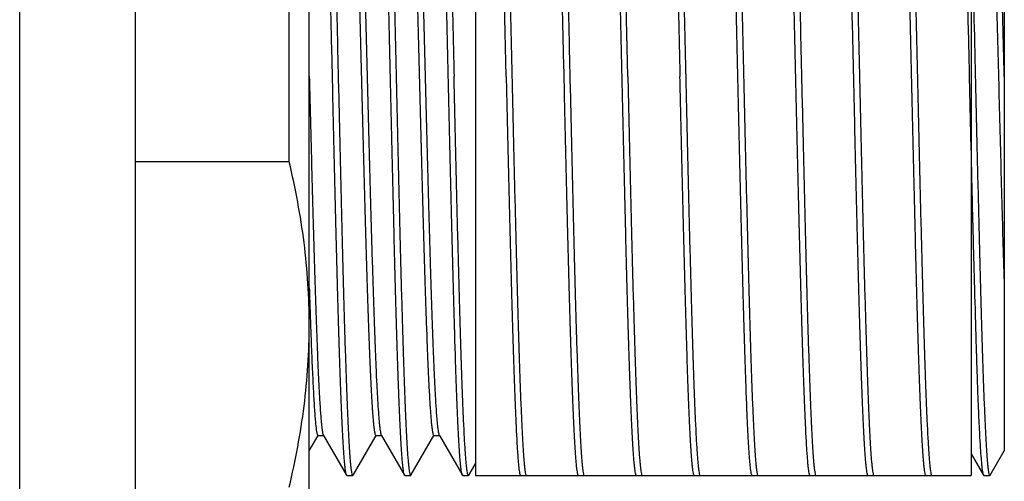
# Model space of a CAD drawing. Header units: millimetres. Extents: x 0 to 594, y 0 to 420.
# Tile 23 of 56: x 220.84 to 227.64, y 92.95 to 96.14. Entities that reach past the tile are written whole.
import ezdxf

# ---------------------------------------------------------------- set-up
doc = ezdxf.new("R2010")
doc.units = ezdxf.units.MM
doc.header["$LTSCALE"] = 32.67
doc.layers.add('00_COMPONENTS', color=7, linetype='CONTINUOUS')

msp = doc.modelspace()

# ---------------------------------------------------------------- linework, layer by layer
at = {"layer": '00_COMPONENTS', "color": 7}
for p, q in [((220.8388, 75.7476), (220.8388, 283.7716)), ((221.6388, 75.7476), (221.6388, 283.7716)), ((222.8388, 92.3309), (222.8388, 99.0507)), ((223.9868, 98.5084), (223.9868, 92.9884)), ((227.4108, 98.5084), (227.4108, 92.9884)), ((227.6388, 98.4066), (227.6388, 93.1591)), ((222.7002, 95.158), (222.7002, 96.2794)), ((222.8388, 95.7485), (222.8396, 95.7172)), ((222.8388, 95.7485), (222.8396, 95.7172)), ((227.4108, 95.2472), (227.3994, 95.7484)), ((222.7002, 95.158), (221.6388, 95.158)), ((222.8388, 93.1593), (222.8998, 93.2649)), ((222.8988, 93.2655), (222.9374, 93.2655)), ((222.8998, 93.2649), (222.9002, 93.2655)), ((222.9359, 93.268), (222.9374, 93.2655)), ((222.9374, 93.2655), (223.0962, 92.9906)), ((223.1413, 92.9906), (223.2999, 93.2651)), ((223.2988, 93.2657), (223.3374, 93.2657)), ((223.2999, 93.2651), (223.3002, 93.2657)), ((223.336, 93.2681), (223.3374, 93.2657)), ((223.3374, 93.2657), (223.4964, 92.9906)), ((223.5413, 92.9905), (223.7002, 93.2655)), ((223.6988, 93.2655), (223.7374, 93.2655)), ((223.736, 93.2679), (223.7374, 93.2655)), ((223.7374, 93.2655), (223.8963, 92.9905)), ((227.4108, 93.1385), (227.4963, 92.9904)), ((227.5412, 92.9905), (227.6387, 93.1592)), ((223.9413, 92.9906), (223.9868, 93.0693)), ((223.0988, 92.9884), (223.1387, 92.9884)), ((223.4989, 92.9884), (223.5388, 92.9884)), ((223.8988, 92.9884), (223.9387, 92.9884)), ((223.9868, 92.9884), (224.2988, 92.9884)), ((224.2988, 92.9884), (224.3388, 92.9884)), ((224.3387, 92.9884), (224.6989, 92.9884)), ((224.6988, 92.9884), (224.7387, 92.9884)), ((224.7387, 92.9884), (225.0989, 92.9884)), ((225.0989, 92.9884), (225.1388, 92.9884)), ((225.1388, 92.9884), (225.4988, 92.9884)), ((225.4988, 92.9884), (225.5387, 92.9884)), ((225.5387, 92.9884), (225.8988, 92.9884)), ((225.8988, 92.9884), (225.9388, 92.9884)), ((225.9387, 92.9884), (226.2988, 92.9884)), ((226.2988, 92.9884), (226.3387, 92.9884)), ((226.3387, 92.9884), (226.6989, 92.9884)), ((226.6989, 92.9884), (226.7388, 92.9884)), ((226.7387, 92.9884), (227.0988, 92.9884)), ((227.0988, 92.9884), (227.1388, 92.9884)), ((227.1387, 92.9884), (227.4108, 92.9884)), ((227.4988, 92.9884), (227.5388, 92.9884))]:
    msp.add_line(p, q, dxfattribs=at)
for points, knots in [([(222.9989, 95.7484), (222.9947, 95.9279), (222.9866, 96.2799), (222.9762, 96.7136), (222.9678, 97.0452), (222.9616, 97.2768), (222.9554, 97.4937), (222.9492, 97.6937), (222.943, 97.875), (222.9368, 98.0359), (222.9307, 98.1747), (222.9253, 98.2759), (222.921, 98.3449), (222.9179, 98.3874), (222.9148, 98.4235), (222.9117, 98.4532), (222.9087, 98.4764), (222.9058, 98.493), (222.9031, 98.5028), (222.9009, 98.5073), (222.8995, 98.5084), (222.8989, 98.5084)], [0, 0, 0, 0, 0.194856, 0.382228, 0.47084, 0.55492, 0.633659, 0.706301, 0.772146, 0.830563, 0.880991, 0.922949, 0.940624, 0.956039, 0.969159, 0.979957, 0.988412, 0.994517, 0.998295, 0.99936, 1, 1, 1, 1]), ([(222.9413, 98.5061), (222.9427, 98.5035), (222.9449, 98.4957), (222.9479, 98.4809), (222.9508, 98.4599), (222.9537, 98.4327), (222.9567, 98.3994), (222.961, 98.3429), (222.9662, 98.2576), (222.9722, 98.1383), (222.9782, 97.9971), (222.9842, 97.8354), (222.9903, 97.6545), (222.9963, 97.4563), (223.0046, 97.1625), (223.0148, 96.7664), (223.0268, 96.2668), (223.0346, 95.9233), (223.0387, 95.7484)], [0, 0, 0, 0, 0.003257, 0.008711, 0.016399, 0.026317, 0.038449, 0.052772, 0.087861, 0.131274, 0.182619, 0.241429, 0.307169, 0.379239, 0.456981, 0.626597, 0.80983, 1, 1, 1, 1]), ([(223.3989, 95.7484), (223.3948, 95.9278), (223.3866, 96.2799), (223.3762, 96.7136), (223.3678, 97.0452), (223.3616, 97.2768), (223.3554, 97.4937), (223.3492, 97.6937), (223.343, 97.875), (223.3368, 98.0359), (223.3307, 98.1747), (223.3253, 98.2759), (223.321, 98.3449), (223.3179, 98.3874), (223.3148, 98.4235), (223.3117, 98.4532), (223.3087, 98.4764), (223.3058, 98.493), (223.3032, 98.5028), (223.3009, 98.5073), (223.2995, 98.5084), (223.2989, 98.5084)], [0, 0, 0, 0, 0.194856, 0.382228, 0.470839, 0.554919, 0.633659, 0.706301, 0.772146, 0.830563, 0.880991, 0.922949, 0.940624, 0.956039, 0.969159, 0.979957, 0.988412, 0.994517, 0.998295, 0.99936, 1, 1, 1, 1]), ([(223.3412, 98.5062), (223.3427, 98.5036), (223.3449, 98.4959), (223.3478, 98.4812), (223.3507, 98.4602), (223.3537, 98.4331), (223.3567, 98.3998), (223.361, 98.3434), (223.3662, 98.2582), (223.3722, 98.139), (223.3782, 97.9978), (223.3842, 97.8361), (223.3902, 97.6553), (223.3963, 97.457), (223.4046, 97.1631), (223.4148, 96.7668), (223.4266, 96.2671), (223.4347, 95.9234), (223.4387, 95.7484)], [0, 0, 0, 0, 0.003226, 0.00865, 0.016309, 0.026201, 0.03831, 0.052612, 0.087665, 0.131053, 0.182382, 0.241185, 0.306927, 0.379008, 0.456768, 0.626439, 0.809747, 1, 1, 1, 1]), ([(223.7989, 95.7484), (223.7947, 95.9278), (223.7866, 96.2799), (223.7762, 96.7136), (223.7678, 97.0452), (223.7616, 97.2768), (223.7554, 97.4937), (223.7492, 97.6937), (223.743, 97.875), (223.7368, 98.0359), (223.7307, 98.1747), (223.7253, 98.2759), (223.721, 98.3449), (223.7179, 98.3874), (223.7148, 98.4235), (223.7117, 98.4532), (223.7087, 98.4764), (223.7058, 98.493), (223.7032, 98.5028), (223.7009, 98.5073), (223.6995, 98.5084), (223.6989, 98.5084)], [0, 0, 0, 0, 0.194855, 0.382227, 0.470839, 0.554919, 0.633659, 0.706301, 0.772146, 0.830563, 0.880991, 0.922949, 0.940624, 0.956039, 0.969159, 0.979957, 0.988412, 0.994517, 0.998295, 0.99936, 1, 1, 1, 1]), ([(223.7412, 98.5062), (223.7427, 98.5037), (223.7449, 98.4959), (223.7478, 98.4812), (223.7507, 98.4603), (223.7537, 98.4332), (223.7567, 98.3999), (223.761, 98.3435), (223.7662, 98.2583), (223.7722, 98.1391), (223.7782, 97.9979), (223.7842, 97.8362), (223.7902, 97.6553), (223.7963, 97.457), (223.8046, 97.1631), (223.8148, 96.7669), (223.8267, 96.2671), (223.8346, 95.9234), (223.8387, 95.7484)], [0, 0, 0, 0, 0.003222, 0.008642, 0.016298, 0.026186, 0.038292, 0.052591, 0.08764, 0.131024, 0.182351, 0.241154, 0.306896, 0.378978, 0.456741, 0.626418, 0.809736, 1, 1, 1, 1]), ([(224.1989, 95.7484), (224.1948, 95.9278), (224.1866, 96.2799), (224.1762, 96.7136), (224.1678, 97.0452), (224.1616, 97.2768), (224.1554, 97.4937), (224.1492, 97.6937), (224.143, 97.875), (224.1368, 98.0359), (224.1307, 98.1747), (224.1254, 98.2759), (224.121, 98.3449), (224.1179, 98.3874), (224.1148, 98.4235), (224.1118, 98.4532), (224.1087, 98.4764), (224.1058, 98.493), (224.1032, 98.5028), (224.1009, 98.5073), (224.0995, 98.5084), (224.0989, 98.5084)], [0, 0, 0, 0, 0.194856, 0.382228, 0.470839, 0.55492, 0.633659, 0.706301, 0.772146, 0.830563, 0.880992, 0.922949, 0.940624, 0.956039, 0.969159, 0.979957, 0.988412, 0.994517, 0.998295, 0.99936, 1, 1, 1, 1]), ([(224.1412, 98.5061), (224.1427, 98.5035), (224.1449, 98.4957), (224.1478, 98.481), (224.1507, 98.4599), (224.1537, 98.4328), (224.1567, 98.3994), (224.161, 98.343), (224.1662, 98.2577), (224.1722, 98.1384), (224.1782, 97.9972), (224.1842, 97.8355), (224.1902, 97.6546), (224.1963, 97.4564), (224.2046, 97.1625), (224.2148, 96.7664), (224.2267, 96.2669), (224.2347, 95.9233), (224.2387, 95.7484)], [0, 0, 0, 0, 0.003252, 0.008702, 0.016385, 0.026299, 0.038428, 0.052747, 0.087831, 0.13124, 0.182583, 0.241392, 0.307132, 0.379204, 0.456949, 0.626572, 0.809818, 1, 1, 1, 1]), ([(224.5989, 95.7484), (224.5947, 95.9278), (224.5867, 96.2799), (224.5763, 96.7136), (224.5678, 97.0452), (224.5616, 97.2768), (224.5554, 97.4937), (224.5492, 97.6937), (224.543, 97.875), (224.5368, 98.0359), (224.5307, 98.1747), (224.5254, 98.2759), (224.521, 98.3449), (224.5179, 98.3874), (224.5148, 98.4235), (224.5118, 98.4532), (224.5087, 98.4764), (224.5058, 98.493), (224.5032, 98.5028), (224.5009, 98.5073), (224.4995, 98.5084), (224.4989, 98.5084)], [0, 0, 0, 0, 0.194855, 0.382228, 0.470839, 0.554919, 0.633659, 0.706301, 0.772146, 0.830563, 0.880991, 0.922949, 0.940624, 0.956039, 0.969159, 0.979957, 0.988412, 0.994517, 0.998295, 0.99936, 1, 1, 1, 1]), ([(224.5412, 98.5061), (224.5427, 98.5035), (224.5449, 98.4957), (224.5479, 98.4809), (224.5507, 98.4599), (224.5537, 98.4327), (224.5567, 98.3994), (224.561, 98.3429), (224.5662, 98.2576), (224.5722, 98.1383), (224.5782, 97.9971), (224.5842, 97.8354), (224.5902, 97.6545), (224.5963, 97.4563), (224.6046, 97.1625), (224.6148, 96.7664), (224.6268, 96.2668), (224.6346, 95.9233), (224.6387, 95.7484)], [0, 0, 0, 0, 0.003257, 0.008711, 0.016399, 0.026317, 0.038449, 0.052772, 0.087861, 0.131274, 0.182619, 0.241429, 0.307169, 0.379239, 0.456981, 0.626597, 0.80983, 1, 1, 1, 1]), ([(224.9989, 95.7484), (224.9948, 95.9278), (224.9866, 96.2799), (224.9763, 96.7136), (224.9678, 97.0452), (224.9616, 97.2768), (224.9554, 97.4937), (224.9492, 97.6937), (224.943, 97.875), (224.9368, 98.0359), (224.9307, 98.1747), (224.9254, 98.2759), (224.921, 98.3449), (224.9179, 98.3874), (224.9148, 98.4235), (224.9118, 98.4532), (224.9087, 98.4764), (224.9058, 98.493), (224.9032, 98.5028), (224.9009, 98.5073), (224.8995, 98.5084), (224.8989, 98.5084)], [0, 0, 0, 0, 0.194856, 0.382228, 0.470839, 0.55492, 0.633659, 0.706301, 0.772146, 0.830563, 0.880992, 0.922949, 0.940624, 0.956039, 0.969159, 0.979957, 0.988412, 0.994517, 0.998295, 0.99936, 1, 1, 1, 1]), ([(225.0387, 95.7484), (225.0367, 95.8363), (225.0325, 96.0113), (225.0245, 96.355), (225.0147, 96.7668), (225.0046, 97.1631), (224.9963, 97.457), (224.9902, 97.6552), (224.9842, 97.8361), (224.9782, 97.9978), (224.9722, 98.139), (224.9662, 98.2582), (224.961, 98.3434), (224.9567, 98.3998), (224.9537, 98.4331), (224.9507, 98.4602), (224.9478, 98.4812), (224.9449, 98.4959), (224.9427, 98.5036), (224.9412, 98.5062)], [0, 0, 0, 0, 0.095564, 0.190253, 0.373561, 0.543231, 0.620992, 0.693072, 0.758814, 0.817618, 0.868947, 0.912334, 0.947388, 0.96169, 0.973799, 0.983691, 0.99135, 0.996774, 1, 1, 1, 1]), ([(225.2989, 98.5084), (225.2995, 98.5084), (225.3009, 98.5073), (225.3032, 98.5028), (225.3058, 98.493), (225.3087, 98.4764), (225.3118, 98.4532), (225.3148, 98.4235), (225.3179, 98.3874), (225.321, 98.3449), (225.3254, 98.2759), (225.3307, 98.1747), (225.3369, 98.0359), (225.343, 97.875), (225.3492, 97.6937), (225.3554, 97.4937), (225.3616, 97.2768), (225.3678, 97.0452), (225.3763, 96.7136), (225.3846, 96.3701), (225.3928, 96.018), (225.3968, 95.8385), (225.3989, 95.7484)], [0, 0, 0, 0, 0.00064, 0.001705, 0.005483, 0.011588, 0.020043, 0.030841, 0.043961, 0.059376, 0.077051, 0.119009, 0.169437, 0.227854, 0.293699, 0.366341, 0.445081, 0.529161, 0.617773, 0.805145, 0.9021, 1, 1, 1, 1]), ([(225.3412, 98.5062), (225.3427, 98.5037), (225.3449, 98.4959), (225.3478, 98.4812), (225.3507, 98.4603), (225.3537, 98.4332), (225.3567, 98.3999), (225.361, 98.3435), (225.3662, 98.2583), (225.3722, 98.1391), (225.3782, 97.9979), (225.3842, 97.8362), (225.3902, 97.6553), (225.3963, 97.457), (225.4046, 97.1631), (225.4148, 96.7669), (225.4268, 96.2671), (225.4346, 95.9234), (225.4387, 95.7484)], [0, 0, 0, 0, 0.003222, 0.008642, 0.016298, 0.026186, 0.038292, 0.052591, 0.08764, 0.131024, 0.182351, 0.241154, 0.306896, 0.378978, 0.456741, 0.626418, 0.809736, 1, 1, 1, 1]), ([(225.7988, 95.7484), (225.7947, 95.9279), (225.7865, 96.28), (225.7762, 96.7137), (225.7677, 97.0453), (225.7615, 97.2769), (225.7553, 97.4937), (225.7491, 97.6937), (225.7429, 97.8751), (225.7367, 98.0359), (225.7306, 98.1747), (225.7253, 98.2759), (225.7209, 98.345), (225.7178, 98.3874), (225.7147, 98.4235), (225.7117, 98.4532), (225.7086, 98.4764), (225.7057, 98.493), (225.7031, 98.5028), (225.7008, 98.5073), (225.6994, 98.5084), (225.6988, 98.5084)], [0, 0, 0, 0, 0.194857, 0.38223, 0.470842, 0.554922, 0.633661, 0.706302, 0.772148, 0.830564, 0.880992, 0.922949, 0.940624, 0.956039, 0.969159, 0.979957, 0.988412, 0.994517, 0.998295, 0.99936, 1, 1, 1, 1]), ([(225.7413, 98.5061), (225.7427, 98.5035), (225.7449, 98.4957), (225.7479, 98.481), (225.7508, 98.4599), (225.7537, 98.4328), (225.7567, 98.3994), (225.761, 98.343), (225.7662, 98.2577), (225.7722, 98.1384), (225.7782, 97.9972), (225.7842, 97.8355), (225.7903, 97.6546), (225.7963, 97.4564), (225.8046, 97.1625), (225.8148, 96.7664), (225.8267, 96.2669), (225.8347, 95.9233), (225.8387, 95.7484)], [0, 0, 0, 0, 0.003252, 0.008702, 0.016385, 0.026299, 0.038428, 0.052748, 0.087831, 0.13124, 0.182583, 0.241392, 0.307132, 0.379204, 0.456949, 0.626573, 0.809818, 1, 1, 1, 1]), ([(226.1988, 95.7484), (226.1946, 95.9278), (226.1865, 96.2799), (226.1761, 96.7136), (226.1677, 97.0452), (226.1615, 97.2768), (226.1553, 97.4937), (226.1491, 97.6937), (226.1429, 97.875), (226.1367, 98.0359), (226.1306, 98.1747), (226.1253, 98.2759), (226.1209, 98.3449), (226.1178, 98.3874), (226.1147, 98.4235), (226.1117, 98.4532), (226.1086, 98.4764), (226.1057, 98.493), (226.1031, 98.5028), (226.1008, 98.5073), (226.0994, 98.5084), (226.0988, 98.5084)], [0, 0, 0, 0, 0.194855, 0.382227, 0.470839, 0.554919, 0.633658, 0.7063, 0.772146, 0.830563, 0.880991, 0.922949, 0.940623, 0.956039, 0.969159, 0.979957, 0.988412, 0.994517, 0.998295, 0.99936, 1, 1, 1, 1]), ([(226.1413, 98.5061), (226.1428, 98.5035), (226.145, 98.4957), (226.1479, 98.4809), (226.1508, 98.4599), (226.1537, 98.4327), (226.1567, 98.3994), (226.161, 98.3429), (226.1662, 98.2576), (226.1722, 98.1383), (226.1782, 97.9971), (226.1842, 97.8354), (226.1903, 97.6545), (226.1963, 97.4563), (226.2046, 97.1625), (226.2148, 96.7664), (226.2268, 96.2668), (226.2346, 95.9233), (226.2387, 95.7484)], [0, 0, 0, 0, 0.003257, 0.008711, 0.016399, 0.026317, 0.038449, 0.052772, 0.087861, 0.131274, 0.182619, 0.241429, 0.307169, 0.379239, 0.456981, 0.626597, 0.80983, 1, 1, 1, 1]), ([(226.5988, 95.7484), (226.5947, 95.9278), (226.5865, 96.2799), (226.5762, 96.7136), (226.5677, 97.0452), (226.5615, 97.2768), (226.5553, 97.4937), (226.5491, 97.6937), (226.5429, 97.875), (226.5367, 98.0359), (226.5306, 98.1747), (226.5253, 98.2759), (226.5209, 98.3449), (226.5178, 98.3874), (226.5147, 98.4235), (226.5117, 98.4532), (226.5086, 98.4764), (226.5057, 98.493), (226.5031, 98.5028), (226.5008, 98.5073), (226.4994, 98.5084), (226.4988, 98.5084)], [0, 0, 0, 0, 0.194855, 0.382228, 0.470839, 0.554919, 0.633659, 0.7063, 0.772146, 0.830563, 0.880991, 0.922949, 0.940624, 0.956039, 0.969159, 0.979957, 0.988412, 0.994517, 0.998295, 0.99936, 1, 1, 1, 1]), ([(226.5412, 98.5062), (226.5427, 98.5036), (226.5449, 98.4959), (226.5478, 98.4812), (226.5507, 98.4602), (226.5537, 98.4331), (226.5567, 98.3998), (226.561, 98.3434), (226.5662, 98.2582), (226.5722, 98.139), (226.5782, 97.9978), (226.5842, 97.8361), (226.5902, 97.6553), (226.5963, 97.457), (226.6046, 97.1631), (226.6148, 96.7668), (226.6266, 96.2671), (226.6347, 95.9234), (226.6387, 95.7484)], [0, 0, 0, 0, 0.003226, 0.00865, 0.016309, 0.026201, 0.03831, 0.052611, 0.087665, 0.131053, 0.182382, 0.241185, 0.306927, 0.379008, 0.456768, 0.626439, 0.809747, 1, 1, 1, 1]), ([(226.9988, 95.7484), (226.9947, 95.9279), (226.9865, 96.28), (226.9761, 96.7137), (226.9677, 97.0453), (226.9615, 97.2769), (226.9553, 97.4937), (226.9491, 97.6937), (226.9429, 97.8751), (226.9367, 98.0359), (226.9306, 98.1747), (226.9253, 98.2759), (226.9209, 98.345), (226.9178, 98.3874), (226.9147, 98.4235), (226.9117, 98.4532), (226.9086, 98.4764), (226.9057, 98.493), (226.9031, 98.5028), (226.9008, 98.5073), (226.8994, 98.5084), (226.8988, 98.5084)], [0, 0, 0, 0, 0.194857, 0.38223, 0.470842, 0.554921, 0.633661, 0.706302, 0.772147, 0.830564, 0.880992, 0.922949, 0.940624, 0.956039, 0.969159, 0.979957, 0.988412, 0.994517, 0.998295, 0.99936, 1, 1, 1, 1]), ([(226.9413, 98.5061), (226.9428, 98.5035), (226.945, 98.4956), (226.9479, 98.4809), (226.9508, 98.4598), (226.9538, 98.4326), (226.9568, 98.3992), (226.9611, 98.3427), (226.9663, 98.2575), (226.9723, 98.1381), (226.9783, 97.9969), (226.9843, 97.8352), (226.9903, 97.6543), (226.9963, 97.4561), (227.0046, 97.1623), (227.0148, 96.7662), (227.0268, 96.2668), (227.0347, 95.9233), (227.0387, 95.7484)], [0, 0, 0, 0, 0.003265, 0.008727, 0.016422, 0.026347, 0.038486, 0.052814, 0.087913, 0.131332, 0.182681, 0.241493, 0.307233, 0.3793, 0.457037, 0.626638, 0.809852, 1, 1, 1, 1]), ([(227.3994, 95.7484), (227.3952, 95.9278), (227.3886, 96.1949), (227.3801, 96.547), (227.3741, 96.8012), (227.3683, 97.0452), (227.3621, 97.2768), (227.3557, 97.4937), (227.3492, 97.6937), (227.3429, 97.875), (227.3369, 98.0359), (227.3311, 98.1747), (227.3259, 98.2759), (227.3215, 98.345), (227.3183, 98.3874), (227.3151, 98.4235), (227.3119, 98.4532), (227.3087, 98.4764), (227.3058, 98.493), (227.3031, 98.5028), (227.3009, 98.5073), (227.2995, 98.5084), (227.2989, 98.5084)], [0, 0, 0, 0, 0.194856, 0.289938, 0.382229, 0.470841, 0.554921, 0.633661, 0.706305, 0.772152, 0.830568, 0.880993, 0.922948, 0.940623, 0.95604, 0.969165, 0.979968, 0.988428, 0.994536, 0.998314, 0.999373, 1, 1, 1, 1]), ([(223.1024, 98.2272), (223.1038, 98.2241), (223.1061, 98.2157), (223.109, 98.2003), (223.1119, 98.1791), (223.1149, 98.1524), (223.118, 98.1201), (223.1223, 98.0661), (223.1276, 97.9853), (223.1336, 97.873), (223.1396, 97.7408), (223.1457, 97.5902), (223.1518, 97.4225), (223.1579, 97.2393), (223.1662, 96.9689), (223.1765, 96.6059), (223.1885, 96.1497), (223.2006, 95.6788), (223.2126, 95.2104), (223.2228, 94.8295), (223.2311, 94.5391), (223.2372, 94.3369), (223.2433, 94.1478), (223.2494, 93.9735), (223.2555, 93.8156), (223.2615, 93.6757), (223.2676, 93.5552), (223.2728, 93.4672), (223.2771, 93.4073), (223.2801, 93.3704), (223.2831, 93.3391), (223.2862, 93.3133), (223.2891, 93.2934), (223.2922, 93.2786), (223.2945, 93.2703), (223.2974, 93.2657), (223.2988, 93.2657)], [0, 0, 0, 0, 0.002042, 0.005207, 0.009505, 0.01493, 0.021466, 0.029101, 0.047609, 0.070333, 0.097048, 0.127472, 0.161337, 0.198353, 0.238171, 0.324672, 0.417645, 0.513653, 0.609133, 0.70055, 0.74368, 0.784528, 0.82272, 0.85793, 0.889836, 0.918097, 0.942449, 0.962726, 0.971276, 0.978736, 0.985081, 0.990295, 0.994372, 0.997318, 0.999155, 1, 1, 1, 1]), ([(223.1388, 98.2312), (223.1402, 98.2312), (223.1432, 98.2264), (223.1455, 98.2179), (223.1486, 98.2029), (223.1515, 98.1827), (223.1545, 98.1566), (223.1575, 98.125), (223.1606, 98.0878), (223.1649, 98.0274), (223.1702, 97.9388), (223.1762, 97.8171), (223.1823, 97.6761), (223.1884, 97.5172), (223.1945, 97.3417), (223.2006, 97.1512), (223.2067, 96.9476), (223.2151, 96.6556), (223.2253, 96.2728), (223.2374, 95.8024), (223.2495, 95.3299), (223.2616, 94.8731), (223.2719, 94.51), (223.2803, 94.24), (223.2864, 94.0575), (223.2925, 93.8908), (223.2986, 93.7414), (223.3046, 93.6109), (223.3107, 93.5003), (223.316, 93.4212), (223.3203, 93.3686), (223.3233, 93.3374), (223.3263, 93.3119), (223.3293, 93.2921), (223.3322, 93.2781), (223.3345, 93.2707), (223.336, 93.2681)], [0, 0, 0, 0, 0.000855, 0.002727, 0.005732, 0.009877, 0.015154, 0.021551, 0.029056, 0.037656, 0.058085, 0.082674, 0.111159, 0.143257, 0.17869, 0.217155, 0.258268, 0.30163, 0.393508, 0.489383, 0.585666, 0.67876, 0.76522, 0.804912, 0.841764, 0.875447, 0.905624, 0.931985, 0.954317, 0.972439, 0.979866, 0.986172, 0.991337, 0.995357, 0.998236, 1, 1, 1, 1]), ([(223.5019, 98.228), (223.5034, 98.2253), (223.5056, 98.2174), (223.5086, 98.2028), (223.5115, 98.1825), (223.5145, 98.1565), (223.5176, 98.1249), (223.5219, 98.0718), (223.5272, 97.9919), (223.5332, 97.8805), (223.5392, 97.7493), (223.5454, 97.5994), (223.5514, 97.4322), (223.5575, 97.2493), (223.5659, 96.9791), (223.5762, 96.6159), (223.5883, 96.1593), (223.6003, 95.6873), (223.6124, 95.2176), (223.6226, 94.8356), (223.631, 94.5442), (223.637, 94.3412), (223.6432, 94.1512), (223.6493, 93.9762), (223.6554, 93.8178), (223.6614, 93.6774), (223.6675, 93.5562), (223.6727, 93.4679), (223.6771, 93.4077), (223.6801, 93.3708), (223.6831, 93.3394), (223.6862, 93.3135), (223.689, 93.2935), (223.6922, 93.2786), (223.6945, 93.2703), (223.6974, 93.2655), (223.6988, 93.2655)], [0, 0, 0, 0, 0.001885, 0.004885, 0.009014, 0.014273, 0.020658, 0.028166, 0.046473, 0.068989, 0.095488, 0.12576, 0.159536, 0.196483, 0.236236, 0.322722, 0.415803, 0.51199, 0.607716, 0.699426, 0.742679, 0.783681, 0.822039, 0.857384, 0.889382, 0.917744, 0.942233, 0.962607, 0.971175, 0.978637, 0.984986, 0.990215, 0.994319, 0.997293, 0.999149, 1, 1, 1, 1]), ([(223.5388, 98.2311), (223.5402, 98.2311), (223.5431, 98.2264), (223.5454, 98.218), (223.5485, 98.2032), (223.5514, 98.1832), (223.5545, 98.1572), (223.5575, 98.1258), (223.5605, 98.0886), (223.5649, 98.0283), (223.5701, 97.9396), (223.5762, 97.8181), (223.5823, 97.6773), (223.5884, 97.5183), (223.5945, 97.3427), (223.6006, 97.1522), (223.6067, 96.9486), (223.6151, 96.6565), (223.6253, 96.2735), (223.6374, 95.8028), (223.6495, 95.33), (223.6616, 94.873), (223.6719, 94.5096), (223.6803, 94.2396), (223.6864, 94.0569), (223.6925, 93.8902), (223.6986, 93.7409), (223.7047, 93.6103), (223.7107, 93.4997), (223.716, 93.4206), (223.7203, 93.3682), (223.7234, 93.3372), (223.7264, 93.3118), (223.7293, 93.292), (223.7323, 93.278), (223.7345, 93.2705), (223.736, 93.2679)], [0, 0, 0, 0, 0.000852, 0.002706, 0.005675, 0.009777, 0.015013, 0.021382, 0.028878, 0.037485, 0.057922, 0.08247, 0.110911, 0.143016, 0.178481, 0.216943, 0.258043, 0.301421, 0.393357, 0.489275, 0.58561, 0.678772, 0.765244, 0.804972, 0.84186, 0.875531, 0.905679, 0.932055, 0.954415, 0.972514, 0.979905, 0.986179, 0.991328, 0.995345, 0.998231, 1, 1, 1, 1]), ([(227.5016, 98.2288), (227.5025, 98.2272), (227.5041, 98.2229), (227.5073, 98.2105), (227.5108, 98.188), (227.515, 98.1528), (227.5191, 98.1068), (227.5234, 98.05), (227.5276, 97.9828), (227.5318, 97.9054), (227.5378, 97.7831), (227.5451, 97.6079), (227.5535, 97.3732), (227.562, 97.109), (227.5704, 96.8202), (227.5789, 96.512), (227.5874, 96.19), (227.5959, 95.8599), (227.6071, 95.4211), (227.6208, 94.8973), (227.6325, 94.4849), (227.6388, 94.2891)], [0, 0, 0, 0, 0.001407, 0.003489, 0.009719, 0.018712, 0.030447, 0.044898, 0.062012, 0.0817, 0.103857, 0.155169, 0.215102, 0.28254, 0.356239, 0.434913, 0.517109, 0.60134, 0.686088, 0.851024, 1, 1, 1, 1]), ([(227.6391, 95.7481), (227.6351, 95.9095), (227.6272, 96.2262), (227.616, 96.6164), (227.6078, 96.9147), (227.6018, 97.123), (227.5959, 97.3181), (227.5897, 97.4981), (227.5833, 97.6612), (227.5767, 97.8059), (227.5706, 97.9308), (227.5655, 98.0219), (227.5613, 98.084), (227.5583, 98.1222), (227.5552, 98.1547), (227.5522, 98.1815), (227.5491, 98.2024), (227.5465, 98.216), (227.544, 98.2241), (227.5423, 98.2282), (227.5404, 98.2312), (227.5389, 98.2312)], [0, 0, 0, 0, 0.194775, 0.382073, 0.47066, 0.554699, 0.633415, 0.706055, 0.771879, 0.830283, 0.880732, 0.922695, 0.940362, 0.955777, 0.968911, 0.979736, 0.988229, 0.994377, 0.996579, 0.998218, 1, 1, 1, 1]), ([(227.4108, 96.9216), (227.4132, 96.828), (227.4229, 96.4369), (227.4319, 96.0459), (227.4387, 95.7484)], [0, 0, 0, 0, 0.239281, 1, 1, 1, 1]), ([(223.0963, 92.9906), (223.0948, 92.9932), (223.0926, 93.001), (223.0897, 93.0158), (223.0868, 93.0368), (223.0838, 93.064), (223.0808, 93.0974), (223.0765, 93.1538), (223.0713, 93.2391), (223.0654, 93.3584), (223.0594, 93.4996), (223.0533, 93.6614), (223.0473, 93.8422), (223.0413, 94.0405), (223.033, 94.3343), (223.0228, 94.7304), (223.0108, 95.2299), (223.0029, 95.5734), (222.9989, 95.7484)], [0, 0, 0, 0, 0.003257, 0.008711, 0.016399, 0.026317, 0.038449, 0.052772, 0.087861, 0.131274, 0.182619, 0.241429, 0.307169, 0.379239, 0.456982, 0.626597, 0.809831, 1, 1, 1, 1]), ([(223.0387, 95.7484), (223.0429, 95.5689), (223.0509, 95.2168), (223.0613, 94.7831), (223.0698, 94.4515), (223.076, 94.2199), (223.0822, 94.003), (223.0884, 93.803), (223.0946, 93.6217), (223.1007, 93.4609), (223.1069, 93.322), (223.1122, 93.2208), (223.1166, 93.1518), (223.1197, 93.1093), (223.1228, 93.0732), (223.1258, 93.0435), (223.1288, 93.0203), (223.1318, 93.0037), (223.1344, 92.9939), (223.1367, 92.9894), (223.1381, 92.9884), (223.1387, 92.9884)], [0, 0, 0, 0, 0.194855, 0.382227, 0.470839, 0.554919, 0.633659, 0.7063, 0.772146, 0.830563, 0.880991, 0.922949, 0.940624, 0.956039, 0.969159, 0.979957, 0.988412, 0.994517, 0.998295, 0.99936, 1, 1, 1, 1]), ([(223.4963, 92.9906), (223.4948, 92.9932), (223.4926, 93.001), (223.4897, 93.0157), (223.4868, 93.0368), (223.4838, 93.064), (223.4808, 93.0973), (223.4765, 93.1537), (223.4713, 93.239), (223.4654, 93.3583), (223.4594, 93.4995), (223.4533, 93.6613), (223.4473, 93.8421), (223.4413, 94.0403), (223.433, 94.3342), (223.4228, 94.7303), (223.4109, 95.2299), (223.4028, 95.5734), (223.3989, 95.7484)], [0, 0, 0, 0, 0.003252, 0.008702, 0.016385, 0.026299, 0.038428, 0.052747, 0.087831, 0.13124, 0.182583, 0.241392, 0.307132, 0.379204, 0.456949, 0.626572, 0.809818, 1, 1, 1, 1]), ([(223.4387, 95.7484), (223.4428, 95.5689), (223.451, 95.2168), (223.4613, 94.7831), (223.4698, 94.4515), (223.476, 94.2199), (223.4822, 94.003), (223.4884, 93.803), (223.4946, 93.6217), (223.5007, 93.4609), (223.5069, 93.322), (223.5122, 93.2208), (223.5166, 93.1518), (223.5197, 93.1093), (223.5228, 93.0732), (223.5258, 93.0435), (223.5288, 93.0203), (223.5318, 93.0037), (223.5344, 92.9939), (223.5367, 92.9894), (223.5381, 92.9884), (223.5387, 92.9884)], [0, 0, 0, 0, 0.194855, 0.382228, 0.47084, 0.55492, 0.633659, 0.706301, 0.772146, 0.830563, 0.880991, 0.922949, 0.940624, 0.956039, 0.969159, 0.979957, 0.988412, 0.994517, 0.998295, 0.99936, 1, 1, 1, 1]), ([(223.8964, 92.9905), (223.8949, 92.9931), (223.8927, 93.0008), (223.8897, 93.0155), (223.8869, 93.0365), (223.8839, 93.0636), (223.8809, 93.0968), (223.8766, 93.1532), (223.8714, 93.2384), (223.8654, 93.3577), (223.8594, 93.4988), (223.8534, 93.6605), (223.8473, 93.8414), (223.8413, 94.0397), (223.833, 94.3336), (223.8228, 94.7298), (223.8108, 95.2296), (223.8029, 95.5733), (223.7989, 95.7484)], [0, 0, 0, 0, 0.003222, 0.008642, 0.016298, 0.026186, 0.038292, 0.052591, 0.08764, 0.131024, 0.182351, 0.241154, 0.306896, 0.378978, 0.456741, 0.626418, 0.809736, 1, 1, 1, 1]), ([(223.9387, 92.9884), (223.9381, 92.9884), (223.9367, 92.9894), (223.9344, 92.9939), (223.9318, 93.0037), (223.9288, 93.0203), (223.9258, 93.0435), (223.9228, 93.0732), (223.9197, 93.1093), (223.9166, 93.1518), (223.9122, 93.2208), (223.9069, 93.322), (223.9007, 93.4609), (223.8946, 93.6217), (223.8884, 93.803), (223.8822, 94.003), (223.876, 94.2199), (223.8698, 94.4515), (223.8613, 94.7831), (223.8529, 95.1266), (223.8448, 95.4787), (223.8408, 95.6582), (223.8387, 95.7484)], [0, 0, 0, 0, 0.00064, 0.001705, 0.005483, 0.011588, 0.020043, 0.030841, 0.043961, 0.059376, 0.077051, 0.119009, 0.169437, 0.227854, 0.293699, 0.366341, 0.445081, 0.529161, 0.617773, 0.805145, 0.9021, 1, 1, 1, 1]), ([(224.1989, 95.7484), (224.2009, 95.6604), (224.2051, 95.4854), (224.2131, 95.1418), (224.2228, 94.7299), (224.233, 94.3337), (224.2413, 94.0398), (224.2473, 93.8415), (224.2534, 93.6606), (224.2594, 93.4989), (224.2654, 93.3578), (224.2714, 93.2385), (224.2766, 93.1533), (224.2809, 93.0969), (224.2839, 93.0636), (224.2869, 93.0365), (224.2898, 93.0155), (224.2927, 93.0009), (224.2949, 92.9931), (224.2964, 92.9905)], [0, 0, 0, 0, 0.095564, 0.190253, 0.373561, 0.543231, 0.620992, 0.693072, 0.758814, 0.817618, 0.868947, 0.912334, 0.947388, 0.96169, 0.973799, 0.983691, 0.99135, 0.996774, 1, 1, 1, 1]), ([(224.2387, 95.7484), (224.2428, 95.5689), (224.251, 95.2168), (224.2613, 94.7831), (224.2698, 94.4515), (224.276, 94.2199), (224.2822, 94.003), (224.2884, 93.803), (224.2946, 93.6217), (224.3007, 93.4609), (224.3069, 93.322), (224.3122, 93.2208), (224.3166, 93.1518), (224.3197, 93.1093), (224.3228, 93.0732), (224.3258, 93.0435), (224.3288, 93.0203), (224.3318, 93.0037), (224.3344, 92.9939), (224.3367, 92.9894), (224.3381, 92.9884), (224.3387, 92.9884)], [0, 0, 0, 0, 0.194856, 0.382228, 0.470839, 0.55492, 0.633659, 0.706301, 0.772146, 0.830563, 0.880992, 0.922949, 0.940624, 0.956039, 0.969159, 0.979957, 0.988412, 0.994517, 0.998295, 0.99936, 1, 1, 1, 1]), ([(224.6963, 92.9906), (224.6948, 92.9932), (224.6926, 93.001), (224.6897, 93.0158), (224.6868, 93.0368), (224.6838, 93.064), (224.6809, 93.0974), (224.6766, 93.1538), (224.6713, 93.2391), (224.6654, 93.3584), (224.6594, 93.4996), (224.6534, 93.6614), (224.6473, 93.8422), (224.6413, 94.0404), (224.633, 94.3343), (224.6228, 94.7304), (224.6108, 95.2299), (224.6029, 95.5734), (224.5989, 95.7484)], [0, 0, 0, 0, 0.003257, 0.008711, 0.016399, 0.026317, 0.038449, 0.052772, 0.087861, 0.131274, 0.182619, 0.241429, 0.307169, 0.379239, 0.456981, 0.626597, 0.80983, 1, 1, 1, 1]), ([(224.6387, 95.7484), (224.6429, 95.5689), (224.6509, 95.2168), (224.6613, 94.7831), (224.6698, 94.4515), (224.676, 94.2199), (224.6822, 94.003), (224.6884, 93.803), (224.6946, 93.6217), (224.7007, 93.4609), (224.7069, 93.322), (224.7122, 93.2208), (224.7166, 93.1518), (224.7197, 93.1093), (224.7228, 93.0732), (224.7258, 93.0435), (224.7288, 93.0203), (224.7318, 93.0037), (224.7344, 92.9939), (224.7367, 92.9894), (224.7381, 92.9884), (224.7387, 92.9884)], [0, 0, 0, 0, 0.194855, 0.382227, 0.470839, 0.554919, 0.633659, 0.706301, 0.772146, 0.830563, 0.880991, 0.922949, 0.940624, 0.956039, 0.969159, 0.979957, 0.988412, 0.994517, 0.998295, 0.99936, 1, 1, 1, 1]), ([(225.0963, 92.9906), (225.0948, 92.9932), (225.0926, 93.001), (225.0897, 93.0157), (225.0868, 93.0368), (225.0839, 93.064), (225.0809, 93.0973), (225.0766, 93.1537), (225.0714, 93.239), (225.0654, 93.3583), (225.0594, 93.4995), (225.0534, 93.6613), (225.0473, 93.8421), (225.0413, 94.0403), (225.033, 94.3342), (225.0228, 94.7303), (225.0109, 95.2299), (225.0028, 95.5734), (224.9989, 95.7484)], [0, 0, 0, 0, 0.003252, 0.008702, 0.016385, 0.026299, 0.038428, 0.052747, 0.087831, 0.13124, 0.182583, 0.241392, 0.307132, 0.379204, 0.456949, 0.626572, 0.809818, 1, 1, 1, 1]), ([(225.0387, 95.7484), (225.0428, 95.5689), (225.051, 95.2168), (225.0613, 94.7831), (225.0698, 94.4515), (225.076, 94.2199), (225.0822, 94.003), (225.0884, 93.803), (225.0946, 93.6217), (225.1007, 93.4609), (225.1069, 93.322), (225.1122, 93.2208), (225.1166, 93.1518), (225.1197, 93.1093), (225.1228, 93.0732), (225.1258, 93.0435), (225.1288, 93.0203), (225.1318, 93.0037), (225.1344, 92.9939), (225.1367, 92.9894), (225.1381, 92.9884), (225.1387, 92.9884)], [0, 0, 0, 0, 0.194856, 0.382228, 0.470839, 0.55492, 0.633659, 0.706301, 0.772146, 0.830563, 0.880992, 0.922949, 0.940624, 0.956039, 0.969159, 0.979957, 0.988412, 0.994517, 0.998295, 0.99936, 1, 1, 1, 1]), ([(225.4964, 92.9905), (225.4949, 92.9931), (225.4927, 93.0008), (225.4898, 93.0155), (225.4869, 93.0365), (225.4839, 93.0636), (225.4809, 93.0968), (225.4766, 93.1532), (225.4714, 93.2384), (225.4654, 93.3577), (225.4594, 93.4988), (225.4534, 93.6605), (225.4474, 93.8414), (225.4413, 94.0397), (225.433, 94.3336), (225.4228, 94.7298), (225.4108, 95.2296), (225.403, 95.5733), (225.3989, 95.7484)], [0, 0, 0, 0, 0.003222, 0.008642, 0.016298, 0.026186, 0.038292, 0.052591, 0.08764, 0.131024, 0.182351, 0.241154, 0.306896, 0.378978, 0.456741, 0.626418, 0.809736, 1, 1, 1, 1]), ([(225.4387, 95.7484), (225.4429, 95.5689), (225.4509, 95.2168), (225.4613, 94.7831), (225.4698, 94.4515), (225.476, 94.2199), (225.4822, 94.003), (225.4884, 93.803), (225.4946, 93.6217), (225.5007, 93.4609), (225.5069, 93.322), (225.5122, 93.2208), (225.5166, 93.1518), (225.5197, 93.1093), (225.5228, 93.0732), (225.5258, 93.0435), (225.5289, 93.0203), (225.5318, 93.0037), (225.5344, 92.9939), (225.5367, 92.9894), (225.5381, 92.9884), (225.5387, 92.9884)], [0, 0, 0, 0, 0.194855, 0.382228, 0.470839, 0.554919, 0.633659, 0.706301, 0.772146, 0.830563, 0.880991, 0.922949, 0.940624, 0.956039, 0.969159, 0.979957, 0.988412, 0.994517, 0.998295, 0.99936, 1, 1, 1, 1]), ([(225.8963, 92.9905), (225.8948, 92.9931), (225.8926, 93.0009), (225.8897, 93.0155), (225.8868, 93.0365), (225.8838, 93.0636), (225.8808, 93.0969), (225.8765, 93.1533), (225.8713, 93.2385), (225.8653, 93.3578), (225.8593, 93.4989), (225.8533, 93.6607), (225.8473, 93.8415), (225.8412, 94.0398), (225.8329, 94.3337), (225.8227, 94.73), (225.8107, 95.2297), (225.8028, 95.5734), (225.7988, 95.7484)], [0, 0, 0, 0, 0.003226, 0.00865, 0.016309, 0.026201, 0.03831, 0.052612, 0.087666, 0.131054, 0.182383, 0.241186, 0.306929, 0.37901, 0.45677, 0.626441, 0.809748, 1, 1, 1, 1]), ([(225.8387, 95.7484), (225.8428, 95.5689), (225.851, 95.2168), (225.8613, 94.7831), (225.8698, 94.4515), (225.876, 94.2199), (225.8822, 94.003), (225.8884, 93.803), (225.8946, 93.6217), (225.9008, 93.4609), (225.9069, 93.322), (225.9122, 93.2208), (225.9166, 93.1518), (225.9197, 93.1093), (225.9228, 93.0732), (225.9258, 93.0435), (225.9289, 93.0203), (225.9318, 93.0037), (225.9344, 92.9939), (225.9367, 92.9894), (225.9381, 92.9884), (225.9387, 92.9884)], [0, 0, 0, 0, 0.194855, 0.382228, 0.470839, 0.55492, 0.633659, 0.706301, 0.772146, 0.830563, 0.880991, 0.922949, 0.940624, 0.956039, 0.969159, 0.979957, 0.988412, 0.994517, 0.998295, 0.99936, 1, 1, 1, 1]), ([(226.2962, 92.9906), (226.2947, 92.9932), (226.2925, 93.001), (226.2896, 93.0158), (226.2867, 93.0368), (226.2837, 93.064), (226.2808, 93.0974), (226.2764, 93.1538), (226.2712, 93.2391), (226.2653, 93.3584), (226.2593, 93.4996), (226.2533, 93.6614), (226.2472, 93.8422), (226.2412, 94.0404), (226.2329, 94.3343), (226.2227, 94.7304), (226.2107, 95.2299), (226.2029, 95.5734), (226.1988, 95.7484)], [0, 0, 0, 0, 0.003257, 0.008711, 0.016399, 0.026317, 0.038449, 0.052772, 0.087861, 0.131274, 0.182619, 0.241429, 0.307169, 0.379239, 0.456981, 0.626597, 0.80983, 1, 1, 1, 1]), ([(226.2387, 95.7484), (226.2429, 95.5689), (226.2509, 95.2168), (226.2613, 94.7831), (226.2698, 94.4515), (226.276, 94.2199), (226.2822, 94.003), (226.2884, 93.803), (226.2946, 93.6217), (226.3008, 93.4609), (226.3069, 93.322), (226.3122, 93.2208), (226.3166, 93.1518), (226.3197, 93.1093), (226.3228, 93.0732), (226.3258, 93.0435), (226.3289, 93.0203), (226.3318, 93.0037), (226.3344, 92.9939), (226.3367, 92.9894), (226.3381, 92.9884), (226.3387, 92.9884)], [0, 0, 0, 0, 0.194855, 0.382227, 0.470839, 0.554919, 0.633659, 0.7063, 0.772146, 0.830563, 0.880991, 0.922949, 0.940624, 0.956039, 0.969159, 0.979957, 0.988412, 0.994517, 0.998295, 0.99936, 1, 1, 1, 1]), ([(226.6962, 92.9906), (226.6947, 92.9932), (226.6925, 93.001), (226.6896, 93.0157), (226.6867, 93.0368), (226.6838, 93.064), (226.6808, 93.0973), (226.6765, 93.1537), (226.6712, 93.239), (226.6653, 93.3583), (226.6593, 93.4995), (226.6533, 93.6613), (226.6472, 93.8421), (226.6412, 94.0403), (226.6329, 94.3342), (226.6227, 94.7303), (226.6107, 95.2299), (226.6028, 95.5734), (226.5988, 95.7484)], [0, 0, 0, 0, 0.003252, 0.008702, 0.016385, 0.026299, 0.038428, 0.052747, 0.087831, 0.13124, 0.182583, 0.241392, 0.307132, 0.379204, 0.456949, 0.626573, 0.809818, 1, 1, 1, 1]), ([(226.6387, 95.7484), (226.6428, 95.5689), (226.651, 95.2168), (226.6613, 94.7831), (226.6698, 94.4515), (226.676, 94.2199), (226.6822, 94.003), (226.6884, 93.803), (226.6946, 93.6217), (226.7008, 93.4609), (226.7069, 93.322), (226.7122, 93.2208), (226.7166, 93.1518), (226.7197, 93.1093), (226.7228, 93.0732), (226.7258, 93.0435), (226.7289, 93.0203), (226.7318, 93.0037), (226.7344, 92.9939), (226.7367, 92.9894), (226.7381, 92.9884), (226.7387, 92.9884)], [0, 0, 0, 0, 0.194855, 0.382228, 0.47084, 0.55492, 0.633659, 0.706301, 0.772146, 0.830563, 0.880991, 0.922949, 0.940624, 0.956039, 0.969159, 0.979957, 0.988412, 0.994517, 0.998295, 0.99936, 1, 1, 1, 1]), ([(227.0963, 92.9905), (227.0948, 92.9931), (227.0926, 93.0008), (227.0897, 93.0155), (227.0868, 93.0365), (227.0838, 93.0636), (227.0808, 93.0968), (227.0765, 93.1532), (227.0713, 93.2384), (227.0653, 93.3577), (227.0593, 93.4988), (227.0533, 93.6606), (227.0473, 93.8414), (227.0412, 94.0397), (227.0329, 94.3336), (227.0227, 94.7299), (227.0107, 95.2297), (227.0029, 95.5734), (226.9988, 95.7484)], [0, 0, 0, 0, 0.003222, 0.008642, 0.016298, 0.026186, 0.038292, 0.052591, 0.087641, 0.131025, 0.182352, 0.241155, 0.306898, 0.37898, 0.456743, 0.626421, 0.809737, 1, 1, 1, 1]), ([(227.0387, 95.7484), (227.0429, 95.5689), (227.051, 95.2168), (227.0614, 94.7831), (227.0698, 94.4515), (227.076, 94.2199), (227.0822, 94.003), (227.0884, 93.803), (227.0946, 93.6217), (227.1008, 93.4609), (227.1069, 93.322), (227.1123, 93.2208), (227.1167, 93.1518), (227.1197, 93.1093), (227.1228, 93.0732), (227.1259, 93.0435), (227.1289, 93.0203), (227.1318, 93.0037), (227.1345, 92.9939), (227.1367, 92.9894), (227.1381, 92.9884), (227.1387, 92.9884)], [0, 0, 0, 0, 0.194856, 0.382228, 0.470839, 0.554919, 0.633659, 0.706301, 0.772146, 0.830563, 0.880991, 0.922949, 0.940624, 0.956039, 0.969159, 0.979957, 0.988412, 0.994517, 0.998295, 0.99936, 1, 1, 1, 1]), ([(227.4387, 95.7484), (227.4428, 95.5689), (227.451, 95.2168), (227.4614, 94.7831), (227.4698, 94.4515), (227.476, 94.2199), (227.4822, 94.003), (227.4884, 93.803), (227.4946, 93.6217), (227.5008, 93.4609), (227.5069, 93.322), (227.5123, 93.2208), (227.5166, 93.1518), (227.5197, 93.1093), (227.5228, 93.0732), (227.5259, 93.0435), (227.5289, 93.0203), (227.5318, 93.0037), (227.5345, 92.9939), (227.5367, 92.9894), (227.5382, 92.9884), (227.5387, 92.9884)], [0, 0, 0, 0, 0.194855, 0.382227, 0.470838, 0.554918, 0.633657, 0.706299, 0.772144, 0.830561, 0.880989, 0.922947, 0.940621, 0.956036, 0.969157, 0.979954, 0.988409, 0.994514, 0.998293, 0.999359, 1, 1, 1, 1]), ([(222.8396, 95.7172), (222.8436, 95.5617), (222.8514, 95.2567), (222.8632, 94.8134), (222.8733, 94.4623), (222.8815, 94.2019), (222.8875, 94.0263), (222.8935, 93.866), (222.8994, 93.7226), (222.9053, 93.5972), (222.9112, 93.4911), (222.9164, 93.4152), (222.9207, 93.3649), (222.9236, 93.335), (222.9266, 93.3105), (222.9294, 93.2913), (222.9323, 93.2777), (222.9345, 93.2704), (222.9359, 93.268)], [0, 0, 0, 0, 0.190248, 0.373239, 0.542474, 0.620045, 0.691918, 0.757482, 0.816208, 0.867565, 0.911021, 0.946193, 0.960602, 0.97286, 0.982943, 0.990829, 0.996506, 1, 1, 1, 1]), ([(227.4964, 92.9904), (227.4951, 92.9926), (227.4932, 92.9989), (227.4908, 93.0108), (227.4883, 93.0276), (227.4858, 93.0492), (227.4833, 93.0755), (227.4795, 93.1201), (227.4748, 93.1874), (227.4693, 93.2818), (227.4638, 93.3936), (227.4584, 93.5222), (227.4533, 93.6666), (227.4482, 93.8258), (227.4411, 94.0643), (227.4318, 94.3901), (227.4206, 94.8077), (227.4141, 95.0977), (227.4108, 95.2472)], [0, 0, 0, 0, 0.003295, 0.008669, 0.016162, 0.025778, 0.037509, 0.051336, 0.085189, 0.127103, 0.176784, 0.23388, 0.297988, 0.368655, 0.445383, 0.614803, 0.801439, 1, 1, 1, 1]), ([(222.8388, 94.0337), (222.8388, 94.2224), (222.8141, 94.6011), (222.7441, 94.9737), (222.7002, 95.158)], [0, 0, 0, 0, 0.4991, 1, 1, 1, 1]), ([(222.8388, 94.2864), (222.839, 94.284), (222.8391, 94.2791), (222.8394, 94.2693), (222.8399, 94.2523), (222.8407, 94.2282), (222.8417, 94.1995), (222.8429, 94.1619), (222.8445, 94.1158), (222.8469, 94.0445), (222.85, 93.9591), (222.8537, 93.8614), (222.8574, 93.7701), (222.8612, 93.6856), (222.8649, 93.6082), (222.8686, 93.5383), (222.8723, 93.476), (222.876, 93.4216), (222.8797, 93.3752), (222.8833, 93.337), (222.887, 93.3071), (222.8904, 93.2856), (222.8936, 93.2728), (222.8963, 93.2669), (222.898, 93.2655), (222.8988, 93.2655)], [0, 0, 0, 0, 0.007178, 0.014352, 0.028638, 0.056974, 0.084987, 0.11267, 0.167021, 0.219984, 0.321584, 0.417163, 0.506418, 0.589047, 0.664744, 0.733196, 0.794122, 0.84736, 0.892785, 0.930282, 0.95974, 0.981066, 0.994241, 0.997893, 1, 1, 1, 1]), ([(222.7002, 92.9093), (222.7441, 93.0937), (222.8141, 93.4662), (222.8388, 93.8449), (222.8388, 94.0337)], [0, 0, 0, 0, 0.5009, 1, 1, 1, 1]), ([(223.0989, 92.9884), (223.0986, 92.9884), (223.0975, 92.9887), (223.0968, 92.9898), (223.0963, 92.9906)], [0, 0, 0, 0, 0.187473, 1, 1, 1, 1]), ([(223.1387, 92.9884), (223.1389, 92.9884), (223.1401, 92.9887), (223.1408, 92.9898), (223.1413, 92.9906)], [0, 0, 0, 0, 0.187268, 1, 1, 1, 1]), ([(223.4989, 92.9884), (223.4986, 92.9884), (223.4975, 92.9887), (223.4968, 92.9898), (223.4963, 92.9906)], [0, 0, 0, 0, 0.187667, 1, 1, 1, 1]), ([(223.5387, 92.9884), (223.5389, 92.9884), (223.5401, 92.9886), (223.5408, 92.9897), (223.5412, 92.9905)], [0, 0, 0, 0, 0.188175, 1, 1, 1, 1]), ([(223.8989, 92.9884), (223.8987, 92.9884), (223.8975, 92.9886), (223.8968, 92.9897), (223.8964, 92.9905)], [0, 0, 0, 0, 0.189046, 1, 1, 1, 1]), ([(223.9413, 92.9906), (223.9411, 92.9903), (223.9405, 92.9893), (223.9395, 92.9884), (223.9387, 92.9884)], [0, 0, 0, 0, 0.337746, 1, 1, 1, 1]), ([(224.2964, 92.9905), (224.2966, 92.9902), (224.2972, 92.9893), (224.2981, 92.9884), (224.2989, 92.9884)], [0, 0, 0, 0, 0.335555, 1, 1, 1, 1]), ([(224.6989, 92.9884), (224.6987, 92.9884), (224.6975, 92.9887), (224.6968, 92.9898), (224.6963, 92.9906)], [0, 0, 0, 0, 0.18748, 1, 1, 1, 1]), ([(225.0989, 92.9884), (225.0987, 92.9884), (225.0975, 92.9887), (225.0968, 92.9898), (225.0963, 92.9906)], [0, 0, 0, 0, 0.187669, 1, 1, 1, 1]), ([(225.4989, 92.9884), (225.4987, 92.9884), (225.4975, 92.9886), (225.4968, 92.9897), (225.4964, 92.9905)], [0, 0, 0, 0, 0.189045, 1, 1, 1, 1]), ([(225.8988, 92.9884), (225.8986, 92.9884), (225.8974, 92.9886), (225.8967, 92.9897), (225.8963, 92.9905)], [0, 0, 0, 0, 0.188861, 1, 1, 1, 1]), ([(226.2988, 92.9884), (226.2986, 92.9884), (226.2974, 92.9887), (226.2967, 92.9898), (226.2962, 92.9906)], [0, 0, 0, 0, 0.187471, 1, 1, 1, 1]), ([(226.6988, 92.9884), (226.6986, 92.9884), (226.6974, 92.9887), (226.6967, 92.9898), (226.6962, 92.9906)], [0, 0, 0, 0, 0.187683, 1, 1, 1, 1]), ([(227.0988, 92.9884), (227.0986, 92.9884), (227.0974, 92.9886), (227.0967, 92.9897), (227.0963, 92.9905)], [0, 0, 0, 0, 0.18904, 1, 1, 1, 1]), ([(227.4988, 92.9884), (227.4986, 92.9884), (227.4975, 92.9886), (227.4968, 92.9897), (227.4964, 92.9904)], [0, 0, 0, 0, 0.190625, 1, 1, 1, 1]), ([(227.5387, 92.9884), (227.539, 92.9884), (227.5401, 92.9886), (227.5408, 92.9897), (227.5413, 92.9905)], [0, 0, 0, 0, 0.188985, 1, 1, 1, 1])]:
    msp.add_open_spline(points, degree=3, knots=knots, dxfattribs=at)

doc.saveas('drawing.dxf')
